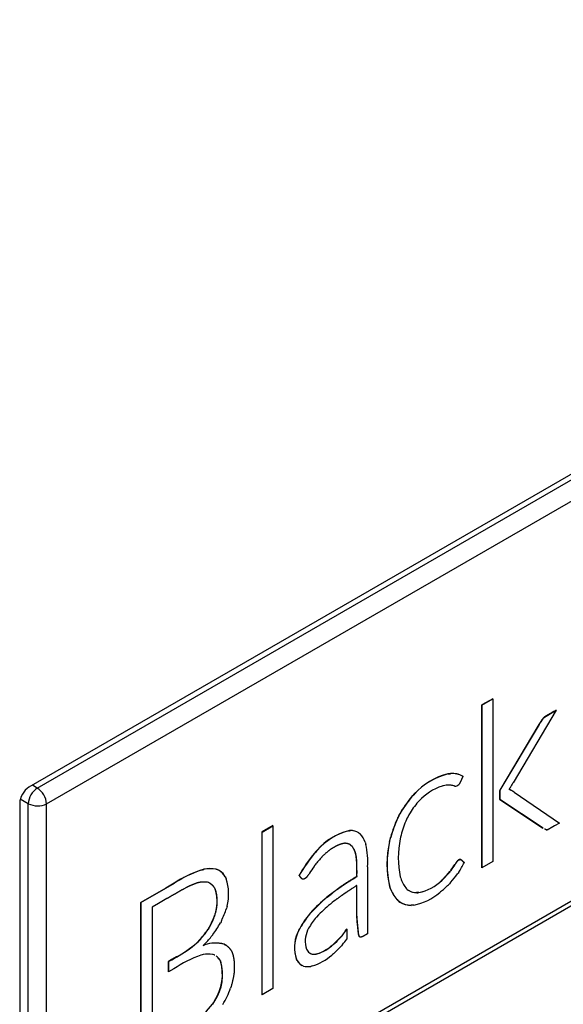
# Model space of a CAD drawing. Header units: millimetres. Extents: x 25 to 270, y 0 to 188.
# Tile 30 of 34: x 261.74 to 263.82, y 124.94 to 128.71. Entities that reach past the tile are written whole.
import ezdxf

# ---------------------------------------------------------------- set-up
doc = ezdxf.new("R2010")
doc.units = ezdxf.units.MM
doc.layers.add('134.124_BW4_CTM_', color=7, linetype='Continuous')
doc.layers.add('Standard', color=7, linetype='Continuous')

# ---------------------------------------------------------------- blocks, each defined once
blk = doc.blocks.new('SE')
at = {"layer": '134.124_BW4_CTM_', "color": 7, "linetype": 'Continuous'}
for p, q in [((64.9275, 47.5178), (56.5624, 42.6882)), ((56.5946, 42.6852), (64.4929, 47.2453)), ((56.6303, 42.6245), (64.528, 47.1842)), ((56.6194, 41.068), (64.5178, 45.6281)), ((64.528, 45.6509), (56.6303, 41.0912)), ((58.3393, 43.0277), (58.2974, 43.0036)), ((58.2982, 43.0031), (58.34, 43.0273)), ((58.34, 43.0273), (58.3393, 43.0277)), ((58.34, 43.0273), (58.34, 42.4041)), ((58.2974, 43.0036), (58.2974, 42.3803)), ((58.2982, 43.0031), (58.2974, 43.0036)), ((58.2982, 42.3799), (58.2982, 43.0031)), ((58.5832, 42.9832), (58.4172, 42.7052)), ((58.5733, 42.9783), (58.5591, 42.9701)), ((58.5598, 42.9697), (58.574, 42.9779)), ((58.5825, 42.9836), (58.5733, 42.9783)), ((58.574, 42.9779), (58.5733, 42.9783)), ((58.574, 42.9779), (58.5832, 42.9832)), ((58.5832, 42.9832), (58.5825, 42.9836)), ((58.5216, 42.9368), (58.517, 42.9289)), ((58.5177, 42.9285), (58.5224, 42.9364)), ((58.5224, 42.9364), (58.5216, 42.9368)), ((58.5305, 42.95), (58.5297, 42.949)), ((58.5304, 42.9486), (58.5297, 42.949)), ((58.5304, 42.9486), (58.5312, 42.9496)), ((58.5313, 42.9511), (58.5305, 42.95)), ((58.5312, 42.9496), (58.5305, 42.95)), ((58.5312, 42.9496), (58.532, 42.9507)), ((58.532, 42.9507), (58.5313, 42.9511)), ((58.5598, 42.9697), (58.5591, 42.9701)), ((58.517, 42.9289), (58.3673, 42.6776)), ((58.368, 42.6772), (58.5177, 42.9285)), ((58.5177, 42.9285), (58.517, 42.9289)), ((58.1725, 42.7401), (58.1677, 42.7396)), ((58.1684, 42.7392), (58.1677, 42.7396)), ((58.1684, 42.7392), (58.1732, 42.7397)), ((58.1773, 42.7406), (58.1725, 42.7401)), ((58.1732, 42.7397), (58.1725, 42.7401)), ((58.1732, 42.7397), (58.178, 42.7402)), ((58.178, 42.7402), (58.1773, 42.7406)), ((58.224, 42.7314), (58.2249, 42.731)), ((58.2249, 42.731), (58.224, 42.7314)), ((58.2249, 42.731), (58.2242, 42.7315)), ((58.2255, 42.7306), (58.2248, 42.731)), ((56.5946, 42.6852), (56.576, 42.6961)), ((58.1478, 42.6934), (58.1452, 42.6928)), ((58.1505, 42.694), (58.1478, 42.6934)), ((58.1745, 42.6963), (58.1727, 42.6964)), ((58.1762, 42.6962), (58.1745, 42.6963)), ((58.1915, 42.6936), (58.1904, 42.694)), ((58.1932, 42.6931), (58.1915, 42.6936)), ((58.2104, 42.7002), (58.2097, 42.6991)), ((58.2107, 42.7006), (58.2104, 42.7002)), ((58.3673, 42.6776), (58.3663, 42.676)), ((58.3663, 42.676), (58.3663, 42.6414)), ((58.367, 42.6756), (58.3663, 42.676)), ((58.367, 42.6756), (58.368, 42.6772)), ((58.367, 42.641), (58.367, 42.6756)), ((58.368, 42.6772), (58.3673, 42.6776)), ((58.4022, 42.6804), (58.4019, 42.6799)), ((58.4019, 42.6799), (58.4025, 42.6798)), ((58.4025, 42.6798), (58.402, 42.6801)), ((58.4055, 42.6855), (58.4052, 42.6851)), ((58.4061, 42.6865), (58.4055, 42.6855)), ((58.4075, 42.6781), (58.407, 42.6784)), ((58.4078, 42.678), (58.407, 42.6784)), ((58.4082, 42.6777), (58.4075, 42.6781)), ((58.4082, 42.6777), (58.4075, 42.6781)), ((58.4078, 42.678), (58.4082, 42.6777)), ((58.4089, 42.6773), (58.4082, 42.6777)), ((58.4082, 42.6777), (58.4089, 42.6773)), ((56.5599, 42.6252), (56.5293, 42.6426)), ((58.0333, 42.6569), (58.028, 42.6511)), ((58.0287, 42.6506), (58.028, 42.6511)), ((58.0287, 42.6506), (58.034, 42.6565)), ((58.0386, 42.6627), (58.0333, 42.6569)), ((58.034, 42.6565), (58.0333, 42.6569)), ((58.034, 42.6565), (58.0393, 42.6623)), ((58.0393, 42.6623), (58.0386, 42.6627)), ((58.0572, 42.636), (58.0531, 42.6315)), ((58.3663, 42.6414), (58.5316, 42.5321)), ((58.367, 42.641), (58.3663, 42.6414)), ((58.5323, 42.5317), (58.367, 42.641)), ((58.4211, 42.6694), (58.5949, 42.5512)), ((56.5271, 42.627), (56.5271, 41.0757)), ((56.5599, 41.0902), (56.5599, 42.6252)), ((56.6303, 41.0912), (56.6303, 42.6245)), ((58.0531, 42.6315), (58.0491, 42.627)), ((57.9793, 42.579), (57.9756, 42.5719)), ((57.9763, 42.5715), (57.9756, 42.5719)), ((57.9763, 42.5715), (57.98, 42.5785)), ((57.9829, 42.5861), (57.9793, 42.579)), ((57.98, 42.5785), (57.9793, 42.579)), ((57.98, 42.5785), (57.9836, 42.5856)), ((57.9836, 42.5856), (57.9829, 42.5861)), ((58.0122, 42.5709), (58.0094, 42.5653)), ((58.0149, 42.5765), (58.0122, 42.5709)), ((57.4968, 42.5413), (57.4549, 42.5171)), ((57.4556, 42.5167), (57.4975, 42.5409)), ((57.4975, 42.5409), (57.4968, 42.5413)), ((57.4975, 42.5409), (57.4975, 41.9177)), ((57.7901, 42.5221), (57.7863, 42.5218)), ((57.787, 42.5214), (57.7863, 42.5218)), ((57.787, 42.5214), (57.7908, 42.5217)), ((57.794, 42.5225), (57.7901, 42.5221)), ((57.7908, 42.5217), (57.7901, 42.5221)), ((57.7908, 42.5217), (57.7947, 42.5221)), ((57.7947, 42.5221), (57.794, 42.5225)), ((58.5323, 42.5317), (58.5316, 42.5321)), ((58.5949, 42.5512), (58.5759, 42.5403)), ((57.4549, 42.5171), (57.4549, 41.8939)), ((57.4556, 42.5167), (57.4549, 42.5171)), ((57.4556, 41.8935), (57.4556, 42.5167)), ((57.8268, 42.5134), (57.8261, 42.5138)), ((57.8268, 42.5134), (57.8319, 42.5093)), ((57.9458, 42.4882), (57.9439, 42.4802)), ((57.9446, 42.4798), (57.9465, 42.4878)), ((57.9477, 42.4962), (57.9458, 42.4882)), ((57.9465, 42.4878), (57.9458, 42.4882)), ((57.9465, 42.4878), (57.9484, 42.4957)), ((57.9484, 42.4957), (57.9477, 42.4962)), ((57.9866, 42.4975), (57.9851, 42.4909)), ((57.9881, 42.5041), (57.9866, 42.4975)), ((57.6672, 42.4478), (57.6618, 42.4417)), ((57.6625, 42.4413), (57.6679, 42.4474)), ((57.6679, 42.4474), (57.6672, 42.4478)), ((57.7938, 42.4679), (57.7991, 42.4633)), ((57.7999, 42.4629), (57.7945, 42.4675)), ((57.7999, 42.4629), (57.7991, 42.4633)), ((57.851, 42.4777), (57.8536, 42.4692)), ((57.9446, 42.4798), (57.9439, 42.4802)), ((57.6618, 42.4417), (57.6563, 42.4356)), ((57.657, 42.4352), (57.6563, 42.4356)), ((57.657, 42.4352), (57.6625, 42.4413)), ((57.6625, 42.4413), (57.6618, 42.4417)), ((57.6884, 42.425), (57.6853, 42.4218)), ((57.6915, 42.4282), (57.6884, 42.425)), ((58.2087, 42.41), (58.2078, 42.4094)), ((58.2085, 42.409), (58.2078, 42.4094)), ((58.2085, 42.409), (58.2094, 42.4096)), ((58.2098, 42.4106), (58.2087, 42.41)), ((58.2094, 42.4096), (58.2087, 42.41)), ((58.2094, 42.4096), (58.2105, 42.4102)), ((58.2105, 42.4102), (58.2098, 42.4106)), ((57.2265, 42.3723), (57.2209, 42.3708)), ((57.2216, 42.3704), (57.2209, 42.3708)), ((57.2216, 42.3704), (57.2272, 42.3719)), ((57.2321, 42.3738), (57.2265, 42.3723)), ((57.2272, 42.3719), (57.2265, 42.3723)), ((57.2272, 42.3719), (57.2328, 42.3734)), ((57.2328, 42.3734), (57.2321, 42.3738)), ((57.2826, 42.3735), (57.2789, 42.3748)), ((57.2796, 42.3744), (57.2789, 42.3748)), ((57.2796, 42.3744), (57.2833, 42.3731)), ((57.2863, 42.3722), (57.2826, 42.3735)), ((57.2833, 42.3731), (57.2826, 42.3735)), ((57.2833, 42.3731), (57.287, 42.3718)), ((57.287, 42.3718), (57.2863, 42.3722)), ((57.6569, 42.3881), (57.6548, 42.3852)), ((57.659, 42.391), (57.6569, 42.3881)), ((57.86, 42.3835), (57.86, 42.3481)), ((58.1791, 42.3703), (58.1772, 42.3678)), ((58.1779, 42.3674), (58.1798, 42.3699)), ((58.1798, 42.3699), (58.1791, 42.3703)), ((58.1955, 42.394), (58.1944, 42.3922)), ((58.1951, 42.3918), (58.1944, 42.3922)), ((58.1951, 42.3918), (58.1962, 42.3936)), ((58.1969, 42.3962), (58.1955, 42.394)), ((58.1962, 42.3936), (58.1955, 42.394)), ((58.1962, 42.3936), (58.1976, 42.3958)), ((58.1976, 42.3958), (58.1969, 42.3962)), ((58.2982, 42.3799), (58.2974, 42.3803)), ((58.34, 42.4041), (58.2982, 42.3799)), ((57.3149, 42.3456), (57.3167, 42.3417)), ((57.3167, 42.3417), (57.3185, 42.3378)), ((57.5983, 42.3504), (57.5976, 42.3508)), ((57.6358, 42.3571), (57.6343, 42.3546)), ((57.6372, 42.3593), (57.6358, 42.3571)), ((57.86, 42.3481), (57.86, 42.1269)), ((57.9853, 42.345), (57.9868, 42.3401)), ((57.9868, 42.3401), (57.9883, 42.3353)), ((58.1478, 42.3351), (58.1448, 42.3322)), ((58.1455, 42.3318), (58.1448, 42.3322)), ((58.1455, 42.3318), (58.1485, 42.3347)), ((58.1507, 42.338), (58.1478, 42.3351)), ((58.1485, 42.3347), (58.1478, 42.3351)), ((58.1485, 42.3347), (58.1514, 42.3376)), ((58.1514, 42.3376), (58.1507, 42.338)), ((58.1772, 42.3678), (58.1752, 42.3653)), ((58.176, 42.3649), (58.1752, 42.3653)), ((58.176, 42.3649), (58.1779, 42.3674)), ((58.1779, 42.3674), (58.1772, 42.3678)), ((58.2067, 42.3591), (58.2045, 42.3559)), ((58.209, 42.3623), (58.2067, 42.3591)), ((57.0867, 42.3022), (56.991, 42.2469)), ((56.9917, 42.2465), (57.0874, 42.3018)), ((57.119, 42.3208), (57.0867, 42.3022)), ((57.0874, 42.3018), (57.0867, 42.3022)), ((57.0874, 42.3018), (57.1197, 42.3204)), ((57.1197, 42.3204), (57.119, 42.3208)), ((57.2507, 42.3227), (57.2466, 42.3241)), ((57.2548, 42.3212), (57.2507, 42.3227)), ((57.9444, 42.3082), (57.9464, 42.3024)), ((57.9451, 42.3078), (57.9444, 42.3082)), ((57.9471, 42.302), (57.9451, 42.3078)), ((57.9464, 42.3024), (57.9484, 42.2966)), ((57.9471, 42.302), (57.9464, 42.3024)), ((57.9491, 42.2962), (57.9471, 42.302)), ((57.9491, 42.2962), (57.9484, 42.2966)), ((58.0096, 42.2992), (58.0123, 42.2968)), ((58.0123, 42.2968), (58.0151, 42.2945)), ((58.1764, 42.3217), (58.1737, 42.3187)), ((58.1792, 42.3247), (58.1764, 42.3217)), ((57.0914, 42.2618), (57.0584, 42.2427)), ((57.7193, 42.2791), (57.7043, 42.267)), ((57.705, 42.2666), (57.7043, 42.267)), ((57.705, 42.2666), (57.72, 42.2787)), ((57.72, 42.2787), (57.7193, 42.2791)), ((58.0515, 42.2846), (58.0476, 42.2844)), ((58.0483, 42.284), (58.0476, 42.2844)), ((58.0483, 42.284), (58.0522, 42.2842)), ((58.0553, 42.2848), (58.0515, 42.2846)), ((58.0522, 42.2842), (58.0515, 42.2846)), ((58.0522, 42.2842), (58.056, 42.2844)), ((58.056, 42.2844), (58.0553, 42.2848)), ((58.1399, 42.2876), (58.1367, 42.2849)), ((58.1432, 42.2903), (58.1399, 42.2876)), ((56.991, 42.2469), (56.991, 41.626)), ((56.9917, 42.2465), (56.991, 42.2469)), ((56.9917, 41.6256), (56.9917, 42.2465)), ((57.0584, 42.2427), (57.0351, 42.2293)), ((57.0351, 42.2293), (57.0352, 41.6508)), ((57.3201, 42.2283), (57.3189, 42.2238)), ((57.3214, 42.2329), (57.3201, 42.2283)), ((57.7306, 42.2512), (57.7243, 42.2463)), ((57.7368, 42.2559), (57.7306, 42.2512)), ((57.8181, 42.2288), (57.8181, 42.2028)), ((57.8188, 42.2283), (57.8181, 42.2288)), ((57.8188, 42.2024), (57.8188, 42.2283)), ((57.9765, 42.2538), (57.98, 42.251)), ((57.9772, 42.2534), (57.9765, 42.2538)), ((57.9807, 42.2506), (57.9772, 42.2534)), ((57.98, 42.251), (57.9836, 42.2483)), ((57.9807, 42.2506), (57.98, 42.251)), ((57.9843, 42.2479), (57.9807, 42.2506)), ((57.9843, 42.2479), (57.9836, 42.2483)), ((58.0326, 42.2362), (58.0276, 42.2359)), ((58.0375, 42.2366), (58.0326, 42.2362)), ((57.2752, 42.2014), (57.2739, 42.1971)), ((57.2746, 42.1967), (57.2739, 42.1971)), ((57.2746, 42.1967), (57.2759, 42.201)), ((57.2764, 42.2058), (57.2752, 42.2014)), ((57.2759, 42.201), (57.2752, 42.2014)), ((57.2759, 42.201), (57.2771, 42.2054)), ((57.2771, 42.2054), (57.2764, 42.2058)), ((57.6419, 42.2076), (57.6322, 42.1961)), ((57.6329, 42.1957), (57.6322, 42.1961)), ((57.6329, 42.1957), (57.6426, 42.2072)), ((57.6426, 42.2072), (57.6419, 42.2076)), ((57.672, 42.1991), (57.6639, 42.1902)), ((57.8181, 42.2028), (57.8199, 42.1697)), ((57.8188, 42.2024), (57.8181, 42.2028)), ((57.8206, 42.1693), (57.8188, 42.2024)), ((57.2513, 42.1486), (57.2486, 42.1442)), ((57.2493, 42.1438), (57.2486, 42.1442)), ((57.2493, 42.1438), (57.252, 42.1482)), ((57.254, 42.153), (57.2513, 42.1486)), ((57.252, 42.1482), (57.2513, 42.1486)), ((57.252, 42.1482), (57.2547, 42.1526)), ((57.2547, 42.1526), (57.254, 42.153)), ((57.2984, 42.1731), (57.296, 42.1685)), ((57.3008, 42.1777), (57.2984, 42.1731)), ((57.6341, 42.1481), (57.6304, 42.1402)), ((57.78, 42.1454), (57.7774, 42.1416)), ((57.7781, 42.1412), (57.7807, 42.145)), ((57.7807, 42.145), (57.78, 42.1454)), ((57.7807, 42.145), (57.7806, 42.1056)), ((57.8206, 42.1693), (57.8199, 42.1697)), ((57.8208, 42.1696), (57.8206, 42.1693)), ((57.2636, 42.1191), (57.2611, 42.1158)), ((57.2671, 42.1234), (57.2636, 42.1191)), ((57.596, 42.1402), (57.5913, 42.1294)), ((57.592, 42.129), (57.5913, 42.1294)), ((57.592, 42.129), (57.5967, 42.1397)), ((57.5967, 42.1397), (57.596, 42.1402)), ((57.764, 42.1226), (57.7613, 42.1195)), ((57.7621, 42.1191), (57.7613, 42.1195)), ((57.7621, 42.1191), (57.7647, 42.1222)), ((57.7647, 42.1222), (57.764, 42.1226)), ((57.7781, 42.1412), (57.7774, 42.1416)), ((57.2096, 42.0966), (57.2053, 42.0924)), ((57.206, 42.092), (57.2053, 42.0924)), ((57.206, 42.092), (57.2103, 42.0962)), ((57.2138, 42.1008), (57.2096, 42.0966)), ((57.2103, 42.0962), (57.2096, 42.0966)), ((57.2103, 42.0962), (57.2145, 42.1004)), ((57.2145, 42.1004), (57.2138, 42.1008)), ((57.233, 42.0849), (57.2299, 42.082)), ((57.2299, 42.082), (57.2366, 42.0843)), ((57.2359, 42.0847), (57.231, 42.083)), ((57.2366, 42.0843), (57.2359, 42.0847)), ((57.314, 42.085), (57.3102, 42.087)), ((57.3109, 42.0866), (57.3102, 42.087)), ((57.3109, 42.0866), (57.3147, 42.0846)), ((57.3183, 42.0827), (57.314, 42.085)), ((57.3147, 42.0846), (57.314, 42.085)), ((57.3147, 42.0846), (57.319, 42.0823)), ((57.319, 42.0823), (57.3183, 42.0827)), ((57.626, 42.0682), (57.628, 42.0643)), ((57.7309, 42.0887), (57.7279, 42.0861)), ((57.7286, 42.0857), (57.7279, 42.0861)), ((57.7286, 42.0857), (57.7316, 42.0883)), ((57.7337, 42.0911), (57.7309, 42.0887)), ((57.7316, 42.0883), (57.7309, 42.0887)), ((57.7316, 42.0883), (57.7344, 42.0907)), ((57.7344, 42.0907), (57.7337, 42.0911)), ((57.764, 42.0854), (57.7597, 42.0803)), ((57.127, 42.0383), (57.1087, 42.0277)), ((57.1094, 42.0273), (57.1277, 42.0379)), ((57.1277, 42.0379), (57.127, 42.0383)), ((57.2257, 42.0462), (57.2214, 42.0452)), ((57.2299, 42.0473), (57.2257, 42.0462)), ((57.2689, 42.0469), (57.266, 42.0478)), ((57.2718, 42.046), (57.2689, 42.0469)), ((57.6434, 42.0501), (57.6402, 42.0515)), ((57.6409, 42.0511), (57.6402, 42.0515)), ((57.6409, 42.0511), (57.6441, 42.0497)), ((57.6441, 42.0497), (57.6434, 42.0501)), ((57.6665, 42.05), (57.6622, 42.0491)), ((57.6629, 42.0487), (57.6622, 42.0491)), ((57.6629, 42.0487), (57.6672, 42.0496)), ((57.6672, 42.0496), (57.6665, 42.05)), ((57.7261, 42.0478), (57.7228, 42.0451)), ((57.7293, 42.0505), (57.7261, 42.0478)), ((57.1087, 42.0277), (57.0971, 42.021)), ((57.0971, 42.021), (57.0971, 41.9814)), ((57.0978, 42.0206), (57.0971, 42.021)), ((57.0978, 42.0206), (57.1094, 42.0273)), ((57.0978, 41.981), (57.0978, 42.0206)), ((57.1179, 41.9926), (57.0978, 41.981)), ((57.1094, 42.0273), (57.1087, 42.0277)), ((57.2934, 42.0274), (57.295, 42.0245)), ((57.2941, 42.027), (57.2934, 42.0274)), ((57.2957, 42.0241), (57.2941, 42.027)), ((57.295, 42.0245), (57.2965, 42.0217)), ((57.2957, 42.0241), (57.295, 42.0245)), ((57.2972, 42.0213), (57.2957, 42.0241)), ((57.2972, 42.0213), (57.2965, 42.0217)), ((57.5869, 42.0298), (57.5898, 42.0242)), ((57.5876, 42.0294), (57.5869, 42.0298)), ((57.5905, 42.0238), (57.5876, 42.0294)), ((57.5905, 42.0238), (57.5898, 42.0242)), ((57.6098, 42.0052), (57.6091, 42.0056)), ((57.6146, 42.0033), (57.6098, 42.0052)), ((57.6483, 42.0034), (57.6421, 42.002)), ((57.0978, 41.981), (57.0971, 41.9814)), ((57.3372, 41.9248), (57.3351, 41.9183)), ((57.3392, 41.9313), (57.3372, 41.9248)), ((57.4975, 41.9177), (57.4556, 41.8935)), ((57.4556, 41.8935), (57.4549, 41.8939)), ((57.2697, 41.8637), (57.2653, 41.857)), ((57.266, 41.8565), (57.2653, 41.857)), ((57.266, 41.8565), (57.2704, 41.8633)), ((57.274, 41.8704), (57.2697, 41.8637)), ((57.2704, 41.8633), (57.2697, 41.8637)), ((57.2704, 41.8633), (57.2747, 41.87)), ((57.2747, 41.87), (57.274, 41.8704))]:
    blk.add_line(p, q, dxfattribs=at)
for centre, radius, start, end in [((58.6163, 42.8832), 0.1088, 142.7656, 150.4887), ((58.617, 42.8828), 0.1088, 142.7656, 150.4887), ((58.23, 42.4882), 0.259, 103.9323, 137.6563), ((58.2307, 42.4878), 0.259, 103.9323, 137.6563), ((58.1844, 42.6525), 0.0883, 63.2629, 94.6267), ((58.1852, 42.6534), 0.0871, 63.5301, 94.7654), ((56.6363, 42.6211), 0.0765, 123.099, 176.901), ((56.5505, 42.6183), 0.0801, 4.4668, 56.6388), ((58.2131, 42.4911), 0.2129, 108.6156, 137.1025), ((58.1754, 42.5675), 0.1289, 91.1801, 101.1358), ((58.1694, 42.605), 0.0914, 76.6746, 85.7013), ((58.1961, 42.7106), 0.0178, 260.7203, 319.83), ((58.3965, 42.6568), 0.024, 63.95, 76.6741), ((58.3049, 42.7466), 0.1177, 325.7583, 328.4814), ((58.3972, 42.6564), 0.024, 63.95, 77.3683), ((59.3994, 42.1119), 1.1476, 148.8681, 149.9539), ((58.3207, 42.5269), 0.1743, 54.8329, 59.6145), ((58.3739, 42.363), 0.4501, 140.2159, 150.2985), ((58.3746, 42.3626), 0.4501, 140.2159, 150.2985), ((56.5958, 42.6982), 0.0813, 243.7996, 295.0948), ((58.3052, 42.4169), 0.3313, 140.6391, 151.2046), ((58.432, 42.3607), 0.5028, 155.1695, 164.3752), ((58.4327, 42.3603), 0.5028, 155.1695, 164.3752), ((58.3832, 42.4008), 0.4084, 156.2525, 165.3519), ((57.8469, 42.2915), 0.2381, 104.7538, 138.9914), ((57.8476, 42.2911), 0.2381, 104.7538, 138.9914), ((57.794, 42.4587), 0.0638, 59.7558, 90.0368), ((57.7947, 42.4583), 0.0638, 59.7558, 90.0368), ((57.7625, 42.4457), 0.0941, 19.8472, 42.4968), ((58.3298, 42.4183), 0.3522, 168.1045, 192.0217), ((57.5452, 42.4031), 0.3154, 356.4257, 12.0928), ((58.311, 42.3952), 0.3768, 166.9626, 193.3595), ((58.3117, 42.3948), 0.3768, 166.9626, 193.3595), ((58.0783, 42.0808), 0.5513, 139.9426, 150.6746), ((58.079, 42.0804), 0.5513, 139.9426, 150.6746), ((58.0089, 42.119), 0.4431, 136.8986, 142.1335), ((58.2475, 42.3655), 0.0592, 132.0853, 148.7247), ((58.2482, 42.3651), 0.0592, 132.0853, 148.7247), ((57.3818, 41.9142), 0.4842, 109.4189, 122.8775), ((57.3826, 41.9138), 0.4842, 109.4189, 122.8775), ((57.258, 42.2553), 0.1213, 80.0786, 102.3444), ((57.2587, 42.2549), 0.1213, 80.0786, 102.3444), ((57.2548, 42.3096), 0.07, 58.5112, 62.6417), ((58.1469, 42.0311), 0.6063, 144.2679, 147.2221), ((57.8599, 42.6099), 0.3991, 323.1036, 326.9408), ((57.8606, 42.6095), 0.3991, 323.1036, 326.9408), ((58.0302, 42.4883), 0.2187, 324.8267, 335.9073), ((57.2541, 42.31), 0.07, 30.978, 58.1698), ((57.2548, 42.3096), 0.07, 30.978, 54.7969), ((57.1469, 42.2806), 0.1809, 344.6994, 18.4399), ((58.0944, 42.3736), 0.1128, 199.8447, 221.2559), ((58.0176, 42.4643), 0.1834, 281.8887, 313.9438), ((58.0183, 42.4639), 0.1834, 281.8887, 313.9438), ((57.8771, 42.6088), 0.385, 315.2973, 320.7553), ((57.8778, 42.6084), 0.385, 315.2973, 320.7553), ((57.8633, 42.6063), 0.4232, 318.2877, 323.7275), ((58.0709, 42.3462), 0.1321, 202.0601, 224.4076), ((58.0716, 42.3458), 0.1321, 202.0601, 224.4076), ((58.0514, 42.3515), 0.0676, 237.4696, 241.316), ((57.8523, 42.6321), 0.4489, 310.3993, 315.7174), ((58.1547, 41.7316), 0.6997, 130.0733, 137.1355), ((58.1554, 41.7312), 0.6997, 130.0733, 137.1355), ((58.0507, 42.3519), 0.0676, 241.6168, 267.3421), ((58.0514, 42.3515), 0.0676, 244.8762, 267.3421), ((57.9942, 42.4513), 0.219, 281.4163, 310.5946), ((56.9738, 42.333), 0.362, 334.5897, 342.4298), ((58.1135, 41.7618), 0.6214, 128.7759, 135.2748), ((58.029, 42.3279), 0.0916, 240.2815, 268.6239), ((58.0298, 42.3274), 0.0916, 240.2815, 268.6239), ((57.0136, 42.2881), 0.2758, 330.6794, 340.731), ((57.0143, 42.2877), 0.2758, 330.6794, 340.731), ((57.904, 41.9805), 0.347, 141.583, 152.6013), ((57.9047, 41.9801), 0.347, 141.583, 152.6013), ((57.8693, 42.0136), 0.2709, 139.3133, 150.2322), ((56.9613, 42.3393), 0.3474, 316.6364, 325.8235), ((56.962, 42.3389), 0.3474, 316.6364, 325.8235), ((56.9248, 42.3756), 0.4251, 323.6228, 330.8473), ((56.931, 42.3882), 0.4279, 314.8813, 320.4812), ((57.7133, 42.0741), 0.1339, 155.5932, 199.3237), ((57.714, 42.0737), 0.1339, 155.5932, 199.3237), ((57.7198, 42.0986), 0.0986, 155.0537, 197.9851), ((57.4681, 42.3778), 0.3908, 312.8227, 318.6287), ((57.4688, 42.3774), 0.3908, 312.8227, 318.6287), ((57.6229, 42.2369), 0.1815, 320.984, 328.3151), ((57.4033, 42.3996), 0.4784, 318.9512, 322.08), ((57.6237, 42.2365), 0.1815, 320.984, 328.3151), ((56.9552, 42.3708), 0.3742, 297.3214, 311.9401), ((56.9559, 42.3703), 0.3742, 297.3214, 311.9401), ((57.2767, 41.9659), 0.1256, 74.5471, 108.9384), ((57.2774, 41.9655), 0.1256, 74.5471, 108.9384), ((57.6116, 42.2139), 0.1728, 288.5228, 312.3007), ((57.6123, 42.2135), 0.1728, 288.5228, 312.3007), ((57.4656, 42.3487), 0.3981, 311.4759, 317.6095), ((57.3853, 41.5947), 0.4794, 109.9994, 123.9035), ((57.2495, 41.9499), 0.0993, 80.4122, 101.3451), ((57.247, 41.9955), 0.0563, 61.3108, 64.6633), ((57.2477, 41.9951), 0.0563, 61.0015, 64.6633), ((57.2477, 41.9951), 0.0563, 34.5134, 54.9804), ((57.247, 41.9955), 0.0563, 34.5134, 53.6189), ((57.6616, 42.0843), 0.0391, 210.7918, 238.1701), ((57.6553, 42.0931), 0.0445, 254.5919, 278.9908), ((57.656, 42.0927), 0.0445, 254.5919, 278.9908), ((57.5862, 42.2018), 0.2079, 287.3777, 311.0704), ((57.1202, 41.9706), 0.1835, 326.8936, 16.1641), ((57.1209, 41.9702), 0.1835, 326.8936, 16.1641), ((57.6369, 42.0538), 0.0556, 212.0922, 240.0111), ((57.6376, 42.0534), 0.0556, 212.0922, 240.0111), ((57.6316, 42.0716), 0.0704, 255.9947, 278.5782), ((56.981, 42.0493), 0.3776, 329.1763, 339.6976), ((56.9578, 42.1003), 0.3922, 294.4448, 321.6484)]:
    blk.add_arc(centre, radius, start, end, dxfattribs=at)
blk.add_ellipse((56.5624, 42.6474), major_axis=(-0.025, -0.0433), ratio=0.57735, start_param=3.926991, end_param=5.497787, dxfattribs=at)
for points, knots in [([(58.5591, 42.9701), (58.5516, 42.9657), (58.548, 42.9637), (58.5444, 42.9616), (58.5436, 42.9611), (58.5427, 42.9606), (58.5393, 42.9584), (58.5358, 42.9561), (58.5313, 42.9511)], [0, 0, 0, 0.394681, 0.394681, 0.55144, 0.55144, 0.704611, 0.704611, 1, 1, 1]), ([(58.532, 42.9507), (58.5365, 42.9557), (58.54, 42.958), (58.5434, 42.9602), (58.5443, 42.9607), (58.5451, 42.9612), (58.5487, 42.9633), (58.5523, 42.9653), (58.5598, 42.9697)], [0, 0, 0, 0.295389, 0.295389, 0.44856, 0.44856, 0.605319, 0.605319, 1, 1, 1]), ([(58.2255, 42.7306), (58.2245, 42.7285), (58.2223, 42.7236), (58.22, 42.7187), (58.2175, 42.7135), (58.2151, 42.7083), (58.2139, 42.7057), (58.2126, 42.7031), (58.2107, 42.7006)], [0, 0, 0, 0.230611, 0.230611, 0.563589, 0.563589, 0.821104, 0.821104, 1, 1, 1]), ([(58.5759, 42.5403), (58.5673, 42.5353), (58.5627, 42.5327), (58.5582, 42.5301), (58.5534, 42.5271), (58.5485, 42.5241), (58.5441, 42.5256), (58.5396, 42.5271), (58.5389, 42.5275), (58.5385, 42.5277), (58.5379, 42.528)], [0, 0, 0, 0.320648, 0.320648, 0.548858, 0.548858, 0.796456, 0.796456, 0.959594, 0.959594, 1, 1, 1]), ([(58.5437, 42.5259), (58.548, 42.5246), (58.5527, 42.5275), (58.5575, 42.5305), (58.562, 42.5331), (58.5665, 42.5357), (58.5752, 42.5407)], [0, 0, 0, 0.303312, 0.303312, 0.592988, 0.592988, 1, 1, 1]), ([(57.7945, 42.4675), (57.7794, 42.4757), (57.7666, 42.4727), (57.7537, 42.4697), (57.742, 42.4639), (57.7304, 42.4581), (57.7196, 42.451), (57.7088, 42.4439), (57.6915, 42.4282)], [0, 0, 0, 0.307143, 0.307143, 0.534368, 0.534368, 0.738807, 0.738807, 1, 1, 1]), ([(57.7991, 42.4633), (57.811, 42.4479), (57.814, 42.4323), (57.8171, 42.4166), (57.8176, 42.4017), (57.8181, 42.3868), (57.8181, 42.3817), (57.8181, 42.3766), (57.8182, 42.3673), (57.8183, 42.358), (57.818, 42.3531), (57.8178, 42.3482), (57.8192, 42.3478), (57.8206, 42.3473), (57.7987, 42.3341), (57.7767, 42.3208), (57.76, 42.3091), (57.7433, 42.2973), (57.7193, 42.2791)], [0, 0, 0, 0.175046, 0.175046, 0.307741, 0.307741, 0.389609, 0.389609, 0.44787, 0.44787, 0.504832, 0.504832, 0.530512, 0.530512, 0.628085, 0.628085, 0.808591, 0.808591, 1, 1, 1]), ([(57.72, 42.2787), (57.744, 42.2969), (57.7607, 42.3087), (57.7774, 42.3204), (57.7994, 42.3337), (57.8213, 42.3469), (57.8199, 42.3474), (57.8185, 42.3478), (57.8187, 42.3527), (57.819, 42.3576), (57.8189, 42.3669), (57.8188, 42.3762), (57.8188, 42.3813), (57.8188, 42.3864), (57.8183, 42.4013), (57.8178, 42.4162), (57.8147, 42.4318), (57.8117, 42.4475), (57.7999, 42.4629)], [0, 0, 0, 0.191409, 0.191409, 0.371915, 0.371915, 0.469488, 0.469488, 0.495168, 0.495168, 0.55213, 0.55213, 0.610391, 0.610391, 0.692259, 0.692259, 0.824954, 0.824954, 1, 1, 1]), ([(58.2298, 42.399), (58.2289, 42.4013), (58.2266, 42.4033), (58.2243, 42.4052), (58.2219, 42.4072), (58.2196, 42.4091), (58.2191, 42.4095), (58.2187, 42.4099), (58.2167, 42.4113), (58.2147, 42.4127), (58.2098, 42.4106)], [0, 0, 0, 0.184217, 0.184217, 0.444508, 0.444508, 0.600526, 0.600526, 0.730866, 0.730866, 1, 1, 1]), ([(58.2105, 42.4102), (58.2154, 42.4123), (58.2174, 42.4109), (58.2194, 42.4095), (58.2198, 42.4091), (58.2203, 42.4087), (58.2226, 42.4068), (58.225, 42.4048), (58.2273, 42.4028), (58.2296, 42.4009), (58.2298, 42.399)], [0, 0, 0, 0.269134, 0.269134, 0.399474, 0.399474, 0.555492, 0.555492, 0.815783, 0.815783, 1, 1, 1]), ([(57.6343, 42.3546), (57.6269, 42.3437), (57.6235, 42.3409), (57.62, 42.3381), (57.6156, 42.3363), (57.6111, 42.3344), (57.6084, 42.3372), (57.6058, 42.34), (57.6039, 42.3425), (57.6021, 42.3451), (57.6006, 42.3473), (57.599, 42.3495), (57.5983, 42.3504)], [0, 0, 0, 0.26111, 0.26111, 0.424218, 0.424218, 0.601555, 0.601555, 0.770783, 0.770783, 0.909453, 0.909453, 1, 1, 1]), ([(57.2466, 42.3241), (57.2226, 42.3273), (57.2024, 42.32), (57.1821, 42.3127), (57.1646, 42.3033), (57.147, 42.294), (57.1465, 42.2936), (57.1459, 42.2932), (57.1401, 42.2899), (57.1343, 42.2866), (57.1207, 42.2787), (57.1071, 42.2709), (57.0914, 42.2618)], [0, 0, 0, 0.302264, 0.302264, 0.541149, 0.541149, 0.654812, 0.654812, 0.694729, 0.694729, 0.816263, 0.816263, 1, 1, 1]), ([(57.2541, 42.3216), (57.272, 42.3101), (57.2766, 42.2947), (57.2813, 42.2792), (57.2823, 42.2626), (57.2833, 42.2459), (57.2827, 42.2409), (57.2821, 42.236), (57.2809, 42.2273), (57.2796, 42.2185), (57.2764, 42.2058)], [0, 0, 0, 0.347556, 0.347556, 0.607793, 0.607793, 0.76595, 0.76595, 0.858428, 0.858428, 1, 1, 1]), ([(57.2771, 42.2054), (57.2803, 42.2181), (57.2816, 42.2268), (57.2828, 42.2356), (57.2834, 42.2405), (57.284, 42.2455), (57.283, 42.2622), (57.282, 42.2788), (57.2773, 42.2943), (57.2727, 42.3097), (57.2548, 42.3212)], [0, 0, 0, 0.141572, 0.141572, 0.23405, 0.23405, 0.392207, 0.392207, 0.652444, 0.652444, 1, 1, 1]), ([(57.8188, 42.2283), (57.8188, 42.2416), (57.8188, 42.2567), (57.8188, 42.2719), (57.8188, 42.2851), (57.8188, 42.2983), (57.8188, 42.3038), (57.8187, 42.3093), (57.8194, 42.3114), (57.82, 42.3135), (57.8022, 42.3014), (57.7843, 42.2893), (57.7706, 42.28), (57.7568, 42.2707), (57.7368, 42.2559)], [0, 0, 0, 0.158555, 0.158555, 0.317137, 0.317137, 0.42181, 0.42181, 0.462722, 0.462722, 0.575814, 0.575814, 0.780585, 0.780585, 1, 1, 1]), ([(57.8181, 42.2859), (57.8181, 42.2857), (57.8181, 42.2855), (57.8181, 42.2723), (57.8181, 42.2571), (57.8181, 42.242), (57.8181, 42.2288)], [0, 0, 0, 0.004781, 0.004781, 0.502433, 0.502433, 1, 1, 1]), ([(57.8201, 42.1701), (57.8205, 42.167), (57.8213, 42.159), (57.8221, 42.1509), (57.823, 42.1418), (57.8239, 42.1326), (57.8244, 42.1283), (57.8248, 42.124), (57.8265, 42.1197), (57.8266, 42.1194), (57.8267, 42.119)], [0, 0, 0, 0.213431, 0.213431, 0.544654, 0.544654, 0.804293, 0.804293, 0.987189, 0.987189, 1, 1, 1]), ([(57.86, 42.1269), (57.8585, 42.1261), (57.855, 42.124), (57.8514, 42.122), (57.8472, 42.1195), (57.8429, 42.117), (57.8385, 42.1151), (57.8341, 42.1133), (57.8315, 42.1142), (57.8288, 42.115), (57.8272, 42.1193), (57.8255, 42.1235), (57.8251, 42.1279), (57.8246, 42.1322), (57.8237, 42.1414), (57.8228, 42.1505), (57.822, 42.1586), (57.8212, 42.1666), (57.8208, 42.1696)], [0, 0, 0, 0.059278, 0.059278, 0.151493, 0.151493, 0.25451, 0.25451, 0.34494, 0.34494, 0.439258, 0.439258, 0.543147, 0.543147, 0.690626, 0.690626, 0.878767, 0.878767, 1, 1, 1]), ([(57.319, 42.0823), (57.338, 42.0673), (57.3429, 42.0502), (57.3478, 42.0331), (57.3489, 42.0163), (57.3499, 41.9996), (57.3488, 41.9824), (57.3476, 41.9652), (57.3392, 41.9313)], [0, 0, 0, 0.311886, 0.311886, 0.531764, 0.531764, 0.728144, 0.728144, 1, 1, 1])]:
    blk.add_open_spline(points, degree=2, knots=knots, dxfattribs=at)

msp = doc.modelspace()

# ---------------------------------------------------------------- block references
at = {"layer": 'Standard', "color": 7}
msp.add_blockref('SE', (205.2083, 83.0844), dxfattribs=at)

doc.saveas('drawing.dxf')
